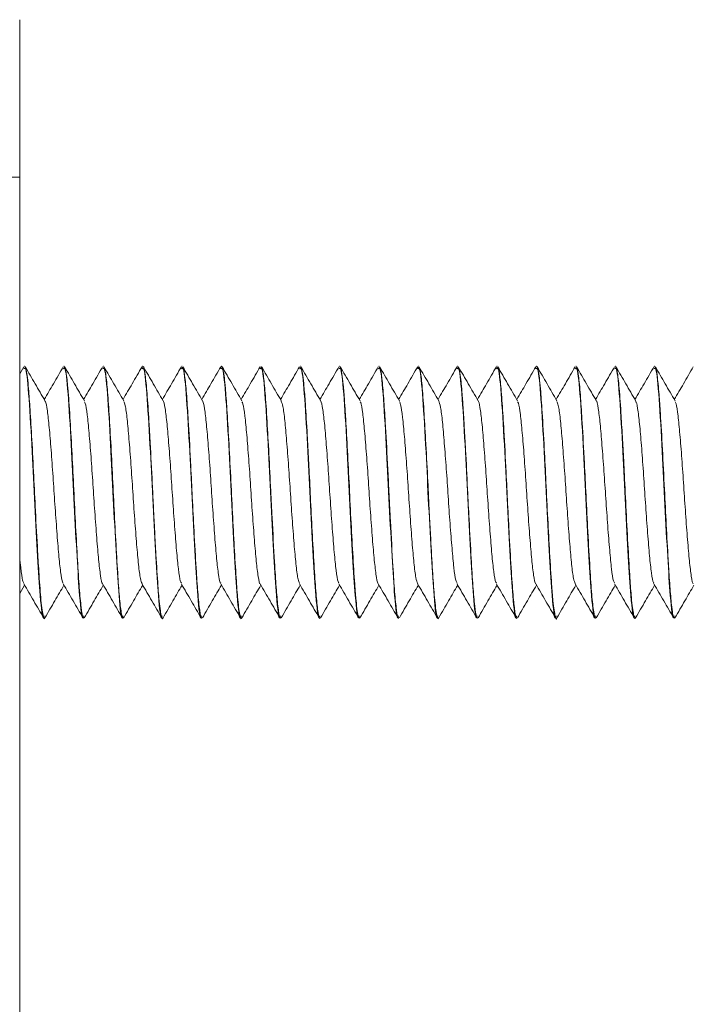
# Model space of a CAD drawing. Header units: millimetres. Extents: x 15 to 1486, y -3131 to -190.
# Tile 66 of 83: x 528 to 550, y -274 to -242. Entities that reach past the tile are written whole.
import ezdxf

# ---------------------------------------------------------------- set-up
doc = ezdxf.new("R2010")
doc.units = ezdxf.units.MM

msp = doc.modelspace()

# ---------------------------------------------------------------- linework, layer by layer
at = {"color": 7, "linetype": 'Continuous', "lineweight": 15}
for p, q in [((528.197, -242.43), (528.197, -247.43)), ((528.197, -247.43), (522.197, -247.43)), ((528.197, -247.43), (528.197, -362.43)), ((528.357, -253.43), (528.347, -253.43)), ((528.357, -253.43), (528.357, -253.43)), ((529.607, -253.43), (529.597, -253.43)), ((530.857, -253.43), (530.847, -253.43)), ((532.107, -253.43), (532.097, -253.43)), ((532.107, -253.43), (532.107, -253.43)), ((533.357, -253.43), (533.347, -253.43)), ((534.607, -253.43), (534.597, -253.43)), ((534.607, -253.43), (534.607, -253.43)), ((535.857, -253.43), (535.847, -253.43)), ((535.857, -253.43), (535.857, -253.43)), ((537.107, -253.43), (537.097, -253.43)), ((538.357, -253.43), (538.347, -253.43)), ((538.357, -253.43), (538.357, -253.43)), ((539.607, -253.43), (539.597, -253.43)), ((540.857, -253.43), (540.847, -253.43)), ((542.107, -253.43), (542.097, -253.43)), ((542.107, -253.43), (542.107, -253.43)), ((543.357, -253.43), (543.347, -253.43)), ((544.607, -253.43), (544.597, -253.43)), ((544.607, -253.43), (544.607, -253.43)), ((545.857, -253.43), (545.847, -253.43)), ((547.107, -253.43), (547.097, -253.43)), ((548.357, -253.43), (548.347, -253.43)), ((548.357, -253.43), (548.357, -253.43)), ((528.331, -253.445), (528.197, -253.675)), ((528.197, -260.642), (528.352, -260.375)), ((528.973, -261.43), (528.982, -261.43)), ((530.223, -261.43), (530.232, -261.43)), ((531.473, -261.43), (531.482, -261.43)), ((532.723, -261.43), (532.732, -261.43)), ((533.973, -261.43), (533.982, -261.43)), ((535.223, -261.43), (535.232, -261.43)), ((536.473, -261.43), (536.482, -261.43)), ((537.723, -261.43), (537.732, -261.43)), ((538.973, -261.43), (538.982, -261.43)), ((540.223, -261.43), (540.232, -261.43)), ((541.473, -261.43), (541.482, -261.43)), ((542.723, -261.43), (542.732, -261.43)), ((543.973, -261.43), (543.982, -261.43)), ((545.223, -261.43), (545.232, -261.43)), ((546.473, -261.43), (546.482, -261.43)), ((547.723, -261.43), (547.732, -261.43)), ((548.973, -261.43), (548.982, -261.43))]:
    msp.add_line(p, q, dxfattribs=at)
for points, knots in [([(529, -261.391), (528.997, -261.404), (528.979, -261.477), (528.938, -261.362), (528.876, -260.959), (528.824, -260.256), (528.79, -259.686), (528.751, -259.041), (528.701, -258.107), (528.644, -256.877), (528.585, -255.76), (528.529, -254.815), (528.473, -254.024), (528.413, -253.513), (528.374, -253.46), (528.357, -253.437)], [0, 0, 0, 0, 0.015223, 0.083641, 0.196948, 0.293382, 0.330073, 0.3639, 0.468288, 0.553958, 0.64713, 0.734781, 0.811771, 0.921678, 1, 1, 1, 1]), ([(532.75, -261.4), (532.748, -261.408), (532.73, -261.488), (532.692, -261.371), (532.645, -261.087), (532.607, -260.685), (532.574, -260.246), (532.531, -259.556), (532.491, -258.834), (532.47, -258.439), (532.46, -258.249), (532.451, -258.066), (532.433, -257.701), (532.397, -256.94), (532.352, -256.07), (532.314, -255.403), (532.278, -254.816), (532.235, -254.154), (532.175, -253.633), (532.133, -253.402), (532.111, -253.452), (532.107, -253.462)], [0, 0, 0, 0, 0.007995, 0.082687, 0.190423, 0.215344, 0.256019, 0.35463, 0.416994, 0.438398, 0.450186, 0.462271, 0.481678, 0.535964, 0.638659, 0.685421, 0.71049, 0.803247, 0.897532, 0.979879, 1, 1, 1, 1]), ([(538.982, -261.398), (538.971, -261.398), (538.936, -261.399), (538.892, -261.058), (538.853, -260.634), (538.819, -260.179), (538.772, -259.407), (538.71, -258.277), (538.655, -257.102), (538.597, -255.971), (538.547, -255.118), (538.512, -254.573), (538.489, -254.254), (538.461, -253.943), (538.419, -253.588), (538.382, -253.419), (538.359, -253.435), (538.357, -253.437)], [0, 0, 0, 0, 0.057004, 0.170675, 0.203637, 0.240945, 0.339822, 0.43329, 0.525544, 0.617802, 0.707361, 0.75671, 0.79222, 0.824538, 0.888059, 0.988521, 1, 1, 1, 1]), ([(545.25, -261.406), (545.249, -261.41), (545.231, -261.505), (545.192, -261.366), (545.141, -261.057), (545.102, -260.626), (545.068, -260.166), (545.022, -259.407), (544.959, -258.272), (544.906, -257.128), (544.846, -255.952), (544.786, -254.916), (544.725, -254.043), (544.674, -253.61), (544.635, -253.471), (544.618, -253.415), (544.609, -253.441), (544.607, -253.446)], [0, 0, 0, 0, 0.003855, 0.084292, 0.193858, 0.229675, 0.261394, 0.359907, 0.448516, 0.539756, 0.622753, 0.725908, 0.8119, 0.919354, 0.955984, 0.990318, 1, 1, 1, 1]), ([(528.331, -253.514), (528.351, -253.49), (528.404, -253.426), (528.495, -254.36), (528.591, -256.004), (528.679, -257.854), (528.768, -259.535), (528.854, -260.845), (528.926, -261.527), (528.966, -261.376), (528.973, -261.351)], [0, 0, 0, 0, 0.097951, 0.255518, 0.412199, 0.5448, 0.679195, 0.811489, 0.969329, 1, 1, 1, 1]), ([(529, -254.524), (528.896, -254.345), (528.687, -253.986), (528.479, -253.626), (528.374, -253.447)], [0, 0, 0, 0, 0.499776, 1, 1, 1, 1]), ([(529.581, -253.445), (529.477, -253.625), (529.276, -253.972), (529.074, -254.318), (528.977, -254.485)], [0, 0, 0, 0, 0.518234, 1, 1, 1, 1]), ([(529.581, -253.514), (529.601, -253.49), (529.654, -253.426), (529.745, -254.36), (529.841, -256.004), (529.929, -257.854), (530.018, -259.535), (530.104, -260.845), (530.176, -261.527), (530.216, -261.376), (530.223, -261.351)], [0, 0, 0, 0, 0.097951, 0.255518, 0.412199, 0.5448, 0.679195, 0.811489, 0.969329, 1, 1, 1, 1]), ([(530.232, -261.395), (530.225, -261.403), (530.197, -261.429), (530.149, -261.126), (530.089, -260.5), (530.034, -259.606), (529.973, -258.525), (529.916, -257.358), (529.859, -256.196), (529.797, -255.11), (529.753, -254.423), (529.717, -254.01), (529.679, -253.662), (529.641, -253.412), (529.613, -253.456), (529.607, -253.465)], [0, 0, 0, 0, 0.038583, 0.134682, 0.22722, 0.319398, 0.412662, 0.507131, 0.597164, 0.691183, 0.792191, 0.820246, 0.863838, 0.970191, 1, 1, 1, 1]), ([(530.25, -254.524), (530.146, -254.345), (529.937, -253.986), (529.729, -253.626), (529.624, -253.447)], [0, 0, 0, 0, 0.499776, 1, 1, 1, 1]), ([(530.831, -253.445), (530.727, -253.625), (530.526, -253.972), (530.324, -254.318), (530.227, -254.485)], [0, 0, 0, 0, 0.5182339, 1, 1, 1, 1]), ([(530.831, -253.514), (530.851, -253.49), (530.904, -253.426), (530.995, -254.36), (531.091, -256.004), (531.179, -257.854), (531.268, -259.535), (531.354, -260.845), (531.426, -261.527), (531.466, -261.376), (531.473, -261.351)], [0, 0, 0, 0, 0.097951, 0.255518, 0.412199, 0.5448, 0.679195, 0.811489, 0.969329, 1, 1, 1, 1]), ([(531.5, -261.376), (531.493, -261.399), (531.467, -261.484), (531.422, -261.285), (531.362, -260.793), (531.307, -259.997), (531.248, -258.99), (531.188, -257.843), (531.134, -256.668), (531.073, -255.556), (531.016, -254.597), (530.96, -253.892), (530.904, -253.479), (530.871, -253.469), (530.857, -253.464)], [0, 0, 0, 0, 0.0327977, 0.122905, 0.21314, 0.2999285, 0.3931301, 0.4831111, 0.5712682, 0.6633565, 0.7530962, 0.8425761, 0.9331588, 1, 1, 1, 1]), ([(531.5, -254.524), (531.396, -254.345), (531.187, -253.986), (530.979, -253.626), (530.874, -253.447)], [0, 0, 0, 0, 0.499776, 1, 1, 1, 1]), ([(532.081, -253.445), (531.977, -253.625), (531.776, -253.972), (531.574, -254.318), (531.477, -254.485)], [0, 0, 0, 0, 0.518234, 1, 1, 1, 1]), ([(532.081, -253.514), (532.101, -253.49), (532.154, -253.426), (532.245, -254.36), (532.341, -256.004), (532.429, -257.854), (532.518, -259.535), (532.604, -260.845), (532.676, -261.527), (532.716, -261.376), (532.723, -261.351)], [0, 0, 0, 0, 0.097951, 0.255518, 0.412199, 0.5448, 0.679195, 0.811489, 0.969329, 1, 1, 1, 1]), ([(532.75, -254.524), (532.646, -254.345), (532.437, -253.986), (532.229, -253.626), (532.124, -253.447)], [0, 0, 0, 0, 0.499776, 1, 1, 1, 1]), ([(533.331, -253.445), (533.227, -253.625), (533.026, -253.972), (532.824, -254.318), (532.727, -254.485)], [0, 0, 0, 0, 0.518234, 1, 1, 1, 1]), ([(533.331, -253.514), (533.351, -253.49), (533.404, -253.426), (533.495, -254.36), (533.591, -256.004), (533.679, -257.854), (533.768, -259.535), (533.854, -260.845), (533.926, -261.527), (533.966, -261.376), (533.973, -261.351)], [0, 0, 0, 0, 0.097951, 0.255518, 0.412199, 0.5448, 0.679195, 0.811489, 0.969329, 1, 1, 1, 1]), ([(533.982, -261.404), (533.978, -261.411), (533.954, -261.449), (533.91, -261.206), (533.852, -260.664), (533.796, -259.8), (533.735, -258.754), (533.678, -257.621), (533.623, -256.449), (533.562, -255.353), (533.504, -254.427), (533.448, -253.79), (533.397, -253.449), (533.367, -253.461), (533.357, -253.466)], [0, 0, 0, 0, 0.023399, 0.114953, 0.210084, 0.294167, 0.401005, 0.487393, 0.566398, 0.680108, 0.764662, 0.852539, 0.95072, 1, 1, 1, 1]), ([(534, -254.524), (533.896, -254.345), (533.687, -253.986), (533.479, -253.626), (533.374, -253.447)], [0, 0, 0, 0, 0.499776, 1, 1, 1, 1]), ([(534.581, -253.445), (534.477, -253.625), (534.276, -253.972), (534.074, -254.318), (533.977, -254.485)], [0, 0, 0, 0, 0.5182339, 1, 1, 1, 1]), ([(534.581, -253.514), (534.601, -253.49), (534.654, -253.426), (534.745, -254.36), (534.841, -256.004), (534.929, -257.854), (535.018, -259.535), (535.104, -260.845), (535.176, -261.527), (535.216, -261.376), (535.223, -261.351)], [0, 0, 0, 0, 0.097951, 0.255518, 0.412199, 0.5448, 0.679195, 0.811489, 0.969329, 1, 1, 1, 1]), ([(535.25, -261.386), (535.246, -261.402), (535.226, -261.482), (535.186, -261.348), (535.125, -260.944), (535.067, -260.152), (535.01, -259.204), (534.95, -258.087), (534.896, -256.909), (534.835, -255.761), (534.778, -254.801), (534.723, -254.03), (534.664, -253.52), (534.625, -253.465), (534.607, -253.44)], [0, 0, 0, 0, 0.018629, 0.091973, 0.199164, 0.283871, 0.375739, 0.462441, 0.553201, 0.646117, 0.73628, 0.814913, 0.91583, 1, 1, 1, 1]), ([(535.25, -254.524), (535.146, -254.345), (534.937, -253.986), (534.729, -253.626), (534.624, -253.447)], [0, 0, 0, 0, 0.499776, 1, 1, 1, 1]), ([(535.831, -253.445), (535.727, -253.625), (535.526, -253.972), (535.324, -254.318), (535.227, -254.485)], [0, 0, 0, 0, 0.518234, 1, 1, 1, 1]), ([(535.831, -253.514), (535.851, -253.49), (535.904, -253.426), (535.995, -254.36), (536.091, -256.004), (536.179, -257.854), (536.268, -259.535), (536.354, -260.845), (536.426, -261.527), (536.466, -261.376), (536.473, -261.351)], [0, 0, 0, 0, 0.097951, 0.255518, 0.412199, 0.5448, 0.679195, 0.811489, 0.969329, 1, 1, 1, 1]), ([(536.482, -261.395), (536.475, -261.403), (536.446, -261.435), (536.397, -261.114), (536.338, -260.479), (536.28, -259.547), (536.22, -258.461), (536.162, -257.272), (536.11, -256.206), (536.048, -255.124), (535.993, -254.257), (535.933, -253.684), (535.888, -253.415), (535.863, -253.458), (535.857, -253.469)], [0, 0, 0, 0, 0.036089, 0.143422, 0.229046, 0.314033, 0.435697, 0.503425, 0.59862, 0.690222, 0.788521, 0.876763, 0.969513, 1, 1, 1, 1]), ([(536.5, -254.524), (536.396, -254.345), (536.187, -253.986), (535.979, -253.626), (535.874, -253.447)], [0, 0, 0, 0, 0.499776, 1, 1, 1, 1]), ([(537.081, -253.445), (536.977, -253.625), (536.776, -253.972), (536.574, -254.318), (536.477, -254.485)], [0, 0, 0, 0, 0.518234, 1, 1, 1, 1]), ([(537.081, -253.514), (537.101, -253.49), (537.154, -253.426), (537.245, -254.36), (537.341, -256.004), (537.429, -257.854), (537.518, -259.535), (537.604, -260.845), (537.676, -261.527), (537.716, -261.376), (537.723, -261.351)], [0, 0, 0, 0, 0.0979513, 0.2555181, 0.4121988, 0.5448001, 0.6791952, 0.811489, 0.9693289, 1, 1, 1, 1]), ([(537.732, -261.423), (537.731, -261.425), (537.711, -261.466), (537.671, -261.276), (537.611, -260.779), (537.556, -259.975), (537.498, -258.975), (537.44, -257.885), (537.4, -257.015), (537.361, -256.266), (537.319, -255.483), (537.277, -254.79), (537.244, -254.314), (537.205, -253.868), (537.158, -253.484), (537.121, -253.466), (537.107, -253.459)], [0, 0, 0, 0, 0.005831, 0.098974, 0.192435, 0.282603, 0.376976, 0.466942, 0.548129, 0.582836, 0.649942, 0.747405, 0.783794, 0.81937, 0.930914, 1, 1, 1, 1]), ([(537.75, -254.524), (537.646, -254.345), (537.437, -253.986), (537.229, -253.626), (537.124, -253.447)], [0, 0, 0, 0, 0.499776, 1, 1, 1, 1]), ([(538.331, -253.445), (538.227, -253.625), (538.026, -253.972), (537.824, -254.318), (537.727, -254.485)], [0, 0, 0, 0, 0.518234, 1, 1, 1, 1]), ([(538.331, -253.514), (538.351, -253.49), (538.404, -253.426), (538.495, -254.36), (538.591, -256.004), (538.679, -257.854), (538.768, -259.535), (538.854, -260.845), (538.926, -261.527), (538.966, -261.376), (538.973, -261.351)], [0, 0, 0, 0, 0.097951, 0.255518, 0.412199, 0.5448, 0.679195, 0.811489, 0.969329, 1, 1, 1, 1]), ([(539, -254.524), (538.896, -254.345), (538.687, -253.986), (538.479, -253.626), (538.374, -253.447)], [0, 0, 0, 0, 0.499776, 1, 1, 1, 1]), ([(539.581, -253.445), (539.477, -253.625), (539.276, -253.972), (539.074, -254.318), (538.977, -254.485)], [0, 0, 0, 0, 0.518234, 1, 1, 1, 1]), ([(539.581, -253.514), (539.601, -253.49), (539.654, -253.426), (539.745, -254.36), (539.841, -256.004), (539.929, -257.854), (540.018, -259.535), (540.104, -260.845), (540.176, -261.527), (540.216, -261.376), (540.223, -261.351)], [0, 0, 0, 0, 0.0979513, 0.2555181, 0.4121988, 0.5448001, 0.6791952, 0.811489, 0.9693289, 1, 1, 1, 1]), ([(540.232, -261.406), (540.228, -261.413), (540.204, -261.448), (540.159, -261.203), (540.099, -260.637), (540.039, -259.696), (539.984, -258.719), (539.95, -258.044), (539.941, -257.88), (539.94, -257.856), (539.94, -257.847), (539.94, -257.847), (539.94, -257.847), (539.94, -257.847), (539.94, -257.847), (539.94, -257.847), (539.94, -257.843), (539.939, -257.834), (539.938, -257.813), (539.936, -257.772), (539.932, -257.688), (539.919, -257.431), (539.901, -257.028), (539.859, -256.21), (539.808, -255.3), (539.751, -254.388), (539.697, -253.783), (539.646, -253.451), (539.618, -253.463), (539.607, -253.468)], [0, 0, 0, 0, 0.022856, 0.118347, 0.211032, 0.300624, 0.426755, 0.460696, 0.464521, 0.46648, 0.466512, 0.466526, 0.46653, 0.466532, 0.466534, 0.466545, 0.466635, 0.467348, 0.468776, 0.471632, 0.477343, 0.488766, 0.533382, 0.573466, 0.687241, 0.765362, 0.858942, 0.948234, 1, 1, 1, 1]), ([(540.25, -254.524), (540.146, -254.345), (539.937, -253.986), (539.729, -253.626), (539.624, -253.447)], [0, 0, 0, 0, 0.499776, 1, 1, 1, 1]), ([(540.831, -253.445), (540.727, -253.625), (540.526, -253.972), (540.324, -254.318), (540.227, -254.485)], [0, 0, 0, 0, 0.5182339, 1, 1, 1, 1]), ([(540.831, -253.514), (540.851, -253.49), (540.904, -253.426), (540.995, -254.36), (541.091, -256.004), (541.179, -257.854), (541.268, -259.535), (541.354, -260.845), (541.426, -261.527), (541.466, -261.376), (541.473, -261.351)], [0, 0, 0, 0, 0.0979513, 0.2555181, 0.4121988, 0.5448001, 0.6791952, 0.811489, 0.9693289, 1, 1, 1, 1]), ([(541.5, -261.388), (541.496, -261.403), (541.474, -261.486), (541.432, -261.335), (541.369, -260.875), (541.31, -260.048), (541.26, -259.189), (541.221, -258.463), (541.185, -257.762), (541.144, -256.869), (541.086, -255.778), (541.026, -254.766), (540.971, -254.003), (540.911, -253.508), (540.875, -253.473), (540.857, -253.456)], [0, 0, 0, 0, 0.0187879, 0.1009718, 0.2087101, 0.2959857, 0.3852544, 0.4418092, 0.4733552, 0.5508659, 0.6474673, 0.7329169, 0.8268496, 0.9177198, 1, 1, 1, 1]), ([(541.5, -254.524), (541.396, -254.345), (541.187, -253.986), (540.979, -253.626), (540.874, -253.447)], [0, 0, 0, 0, 0.499776, 1, 1, 1, 1]), ([(542.081, -253.445), (541.977, -253.625), (541.776, -253.972), (541.574, -254.318), (541.477, -254.485)], [0, 0, 0, 0, 0.518234, 1, 1, 1, 1]), ([(542.081, -253.514), (542.101, -253.49), (542.154, -253.426), (542.245, -254.36), (542.341, -256.004), (542.429, -257.854), (542.518, -259.535), (542.604, -260.845), (542.676, -261.527), (542.716, -261.376), (542.723, -261.351)], [0, 0, 0, 0, 0.097951, 0.255518, 0.412199, 0.5448, 0.679195, 0.811489, 0.969329, 1, 1, 1, 1]), ([(542.732, -261.402), (542.725, -261.407), (542.696, -261.429), (542.646, -261.111), (542.586, -260.447), (542.528, -259.51), (542.468, -258.427), (542.41, -257.232), (542.36, -256.218), (542.321, -255.518), (542.301, -255.186), (542.294, -255.072), (542.29, -255.019), (542.289, -254.997), (542.284, -254.921), (542.269, -254.677), (542.235, -254.186), (542.185, -253.691), (542.138, -253.418), (542.114, -253.459), (542.107, -253.47)], [0, 0, 0, 0, 0.0362725, 0.1425276, 0.2328538, 0.323997, 0.4301005, 0.5075383, 0.6090406, 0.6724859, 0.6920715, 0.7035352, 0.7062208, 0.7078041, 0.7103584, 0.7289466, 0.7837394, 0.8782452, 0.9677988, 1, 1, 1, 1]), ([(542.75, -254.524), (542.646, -254.345), (542.437, -253.986), (542.229, -253.626), (542.124, -253.447)], [0, 0, 0, 0, 0.499776, 1, 1, 1, 1]), ([(543.331, -253.445), (543.227, -253.625), (543.026, -253.972), (542.824, -254.318), (542.727, -254.485)], [0, 0, 0, 0, 0.518234, 1, 1, 1, 1]), ([(543.331, -253.514), (543.351, -253.49), (543.404, -253.426), (543.495, -254.36), (543.591, -256.004), (543.679, -257.854), (543.768, -259.535), (543.854, -260.845), (543.926, -261.527), (543.966, -261.376), (543.973, -261.351)], [0, 0, 0, 0, 0.097951, 0.255518, 0.412199, 0.5448, 0.679195, 0.811489, 0.969329, 1, 1, 1, 1]), ([(543.982, -261.42), (543.981, -261.423), (543.96, -261.474), (543.922, -261.274), (543.862, -260.793), (543.806, -259.972), (543.744, -258.921), (543.687, -257.815), (543.633, -256.653), (543.572, -255.536), (543.513, -254.556), (543.457, -253.873), (543.403, -253.475), (543.371, -253.466), (543.357, -253.463)], [0, 0, 0, 0, 0.006828, 0.100495, 0.185929, 0.282303, 0.386728, 0.471423, 0.550678, 0.662552, 0.748788, 0.840976, 0.934427, 1, 1, 1, 1]), ([(544, -254.524), (543.896, -254.345), (543.687, -253.986), (543.479, -253.626), (543.374, -253.447)], [0, 0, 0, 0, 0.499776, 1, 1, 1, 1]), ([(544.581, -253.445), (544.477, -253.625), (544.276, -253.972), (544.074, -254.318), (543.977, -254.485)], [0, 0, 0, 0, 0.518234, 1, 1, 1, 1]), ([(544.581, -253.514), (544.601, -253.49), (544.654, -253.426), (544.745, -254.36), (544.841, -256.004), (544.929, -257.854), (545.018, -259.535), (545.104, -260.845), (545.176, -261.527), (545.216, -261.376), (545.223, -261.351)], [0, 0, 0, 0, 0.097951, 0.255518, 0.412199, 0.5448, 0.679195, 0.811489, 0.969329, 1, 1, 1, 1]), ([(545.25, -254.524), (545.146, -254.345), (544.937, -253.986), (544.729, -253.626), (544.624, -253.447)], [0, 0, 0, 0, 0.499776, 1, 1, 1, 1]), ([(545.831, -253.445), (545.727, -253.625), (545.526, -253.972), (545.324, -254.318), (545.227, -254.485)], [0, 0, 0, 0, 0.518234, 1, 1, 1, 1]), ([(545.831, -253.514), (545.851, -253.49), (545.904, -253.426), (545.995, -254.36), (546.091, -256.004), (546.179, -257.854), (546.268, -259.535), (546.354, -260.845), (546.426, -261.527), (546.466, -261.376), (546.473, -261.351)], [0, 0, 0, 0, 0.097951, 0.255518, 0.412199, 0.5448, 0.679195, 0.811489, 0.969329, 1, 1, 1, 1]), ([(546.482, -261.399), (546.477, -261.408), (546.456, -261.444), (546.414, -261.226), (546.356, -260.723), (546.298, -259.841), (546.234, -258.744), (546.176, -257.576), (546.119, -256.374), (546.058, -255.293), (546, -254.372), (545.943, -253.743), (545.892, -253.434), (545.865, -253.455), (545.857, -253.461)], [0, 0, 0, 0, 0.026502, 0.103544, 0.200499, 0.2945, 0.398977, 0.491982, 0.574544, 0.685466, 0.768458, 0.86232, 0.961696, 1, 1, 1, 1]), ([(546.5, -254.524), (546.396, -254.345), (546.187, -253.986), (545.979, -253.626), (545.874, -253.447)], [0, 0, 0, 0, 0.499776, 1, 1, 1, 1]), ([(547.081, -253.445), (546.977, -253.625), (546.776, -253.972), (546.574, -254.318), (546.477, -254.485)], [0, 0, 0, 0, 0.518234, 1, 1, 1, 1]), ([(547.081, -253.514), (547.101, -253.49), (547.154, -253.426), (547.245, -254.36), (547.341, -256.004), (547.429, -257.854), (547.518, -259.535), (547.604, -260.845), (547.676, -261.527), (547.716, -261.376), (547.723, -261.351)], [0, 0, 0, 0, 0.097951, 0.255518, 0.412199, 0.5448, 0.679195, 0.811489, 0.969329, 1, 1, 1, 1]), ([(547.75, -261.388), (547.746, -261.404), (547.724, -261.483), (547.681, -261.334), (547.621, -260.895), (547.566, -260.13), (547.51, -259.2), (547.449, -258.061), (547.409, -257.199), (547.383, -256.673), (547.361, -256.259), (547.327, -255.627), (547.277, -254.774), (547.222, -254.013), (547.161, -253.512), (547.124, -253.462), (547.107, -253.439)], [0, 0, 0, 0, 0.019795, 0.101113, 0.209144, 0.282909, 0.371953, 0.468581, 0.556155, 0.569704, 0.59252, 0.654911, 0.72543, 0.825878, 0.919142, 1, 1, 1, 1]), ([(547.75, -254.524), (547.646, -254.345), (547.437, -253.986), (547.229, -253.626), (547.124, -253.447)], [0, 0, 0, 0, 0.499776, 1, 1, 1, 1]), ([(548.331, -253.445), (548.227, -253.625), (548.026, -253.972), (547.824, -254.318), (547.727, -254.485)], [0, 0, 0, 0, 0.518234, 1, 1, 1, 1]), ([(548.331, -253.514), (548.351, -253.49), (548.404, -253.426), (548.495, -254.36), (548.591, -256.004), (548.679, -257.854), (548.768, -259.535), (548.854, -260.845), (548.926, -261.527), (548.966, -261.376), (548.973, -261.351)], [0, 0, 0, 0, 0.097951, 0.255518, 0.412199, 0.5448, 0.679195, 0.811489, 0.969329, 1, 1, 1, 1]), ([(548.982, -261.394), (548.974, -261.402), (548.944, -261.43), (548.894, -261.092), (548.844, -260.542), (548.81, -260.023), (548.772, -259.397), (548.721, -258.494), (548.663, -257.285), (548.601, -256.041), (548.542, -255.025), (548.488, -254.221), (548.434, -253.68), (548.387, -253.417), (548.363, -253.451), (548.357, -253.459)], [0, 0, 0, 0, 0.039597, 0.14905, 0.231839, 0.275537, 0.322102, 0.417309, 0.507434, 0.610092, 0.715163, 0.781632, 0.878408, 0.972709, 1, 1, 1, 1]), ([(549, -254.524), (548.896, -254.345), (548.687, -253.986), (548.479, -253.626), (548.374, -253.447)], [0, 0, 0, 0, 0.499776, 1, 1, 1, 1]), ([(549.581, -253.445), (549.477, -253.625), (549.276, -253.972), (549.074, -254.318), (548.977, -254.485)], [0, 0, 0, 0, 0.518234, 1, 1, 1, 1]), ([(529, -254.547), (529.004, -254.548), (529.028, -254.551), (529.076, -254.821), (529.135, -255.34), (529.194, -256.072), (529.257, -256.92), (529.314, -257.819), (529.377, -258.679), (529.437, -259.43), (529.495, -259.983), (529.546, -260.287), (529.573, -260.303), (529.58, -260.308)], [0, 0, 0, 0, 0.023062, 0.128162, 0.231727, 0.33546, 0.440516, 0.543226, 0.648084, 0.752281, 0.855417, 0.960595, 1, 1, 1, 1]), ([(530.25, -254.556), (530.26, -254.567), (530.289, -254.6), (530.343, -254.939), (530.4, -255.523), (530.461, -256.292), (530.523, -257.163), (530.58, -258.06), (530.644, -258.895), (530.702, -259.606), (530.762, -260.091), (530.807, -260.333), (530.828, -260.326), (530.83, -260.326)], [0, 0, 0, 0, 0.052136, 0.157294, 0.260146, 0.364708, 0.469279, 0.572125, 0.677282, 0.780548, 0.884589, 0.989521, 1, 1, 1, 1]), ([(531.499, -254.545), (531.515, -254.578), (531.551, -254.653), (531.609, -255.076), (531.666, -255.718), (531.729, -256.521), (531.788, -257.407), (531.847, -258.296), (531.911, -259.105), (531.967, -259.756), (532.027, -260.199), (532.064, -260.284), (532.081, -260.323)], [0, 0, 0, 0, 0.081257, 0.185826, 0.288247, 0.393004, 0.496457, 0.599719, 0.704527, 0.806984, 0.911455, 1, 1, 1, 1]), ([(532.75, -254.529), (532.751, -254.528), (532.771, -254.52), (532.814, -254.752), (532.874, -255.223), (532.932, -255.926), (532.996, -256.755), (533.053, -257.652), (533.115, -258.525), (533.177, -259.302), (533.234, -259.897), (533.288, -260.253), (533.319, -260.292), (533.331, -260.307)], [0, 0, 0, 0, 0.003337, 0.108179, 0.212379, 0.315498, 0.420668, 0.5236, 0.628035, 0.732713, 0.835489, 0.940614, 1, 1, 1, 1]), ([(534, -254.552), (534.006, -254.555), (534.032, -254.566), (534.081, -254.856), (534.139, -255.396), (534.2, -256.14), (534.262, -256.996), (534.319, -257.895), (534.382, -258.748), (534.442, -259.487), (534.5, -260.02), (534.549, -260.302), (534.575, -260.309), (534.58, -260.311)], [0, 0, 0, 0, 0.032194, 0.137355, 0.240637, 0.34467, 0.449613, 0.552308, 0.6573, 0.761219, 0.864606, 0.969748, 1, 1, 1, 1]), ([(535.25, -254.555), (535.261, -254.572), (535.293, -254.616), (535.348, -254.98), (535.405, -255.583), (535.467, -256.364), (535.528, -257.24), (535.586, -258.135), (535.649, -258.961), (535.707, -259.658), (535.768, -260.121), (535.81, -260.346), (535.83, -260.336), (535.83, -260.336)], [0, 0, 0, 0, 0.061356, 0.166453, 0.269192, 0.37394, 0.478281, 0.581283, 0.686455, 0.78949, 0.893789, 0.998566, 1, 1, 1, 1]), ([(536.499, -254.538), (536.517, -254.58), (536.554, -254.671), (536.614, -255.123), (536.671, -255.782), (536.734, -256.594), (536.793, -257.484), (536.853, -258.369), (536.916, -259.168), (536.972, -259.803), (537.03, -260.216), (537.066, -260.286), (537.081, -260.316)], [0, 0, 0, 0, 0.090531, 0.194931, 0.297422, 0.402257, 0.505401, 0.608976, 0.713691, 0.816099, 0.920724, 1, 1, 1, 1]), ([(537.75, -254.538), (537.752, -254.538), (537.774, -254.535), (537.819, -254.782), (537.879, -255.276), (537.938, -255.993), (538.001, -256.831), (538.058, -257.729), (538.12, -258.596), (538.182, -259.362), (538.239, -259.938), (538.292, -260.269), (538.321, -260.297), (538.33, -260.306)], [0, 0, 0, 0, 0.012396, 0.117379, 0.221306, 0.324678, 0.429817, 0.532616, 0.637267, 0.741745, 0.844656, 0.949827, 1, 1, 1, 1]), ([(539, -254.555), (539.008, -254.561), (539.035, -254.581), (539.087, -254.893), (539.144, -255.454), (539.205, -256.21), (539.267, -257.073), (539.324, -257.971), (539.387, -258.816), (539.447, -259.542), (539.506, -260.054), (539.553, -260.316), (539.576, -260.317), (539.58, -260.317)], [0, 0, 0, 0, 0.041357, 0.146539, 0.249591, 0.35389, 0.458683, 0.561416, 0.666506, 0.770111, 0.873802, 0.97887, 1, 1, 1, 1]), ([(540.25, -254.552), (540.263, -254.575), (540.297, -254.633), (540.353, -255.024), (540.41, -255.644), (540.472, -256.436), (540.533, -257.317), (540.591, -258.209), (540.654, -259.029), (540.712, -259.7), (540.773, -260.178), (540.812, -260.283), (540.832, -260.334)], [0, 0, 0, 0, 0.07041, 0.175126, 0.277531, 0.382147, 0.485942, 0.588876, 0.693744, 0.796324, 0.900566, 1, 1, 1, 1]), ([(541.499, -254.528), (541.518, -254.581), (541.558, -254.69), (541.619, -255.172), (541.676, -255.847), (541.74, -256.668), (541.798, -257.561), (541.858, -258.441), (541.921, -259.23), (541.978, -259.847), (542.034, -260.233), (542.067, -260.288), (542.081, -260.31)], [0, 0, 0, 0, 0.099821, 0.204014, 0.306628, 0.411502, 0.514382, 0.618238, 0.722821, 0.825232, 0.929972, 1, 1, 1, 1]), ([(542.75, -254.546), (542.754, -254.546), (542.778, -254.549), (542.825, -254.815), (542.884, -255.331), (542.943, -256.06), (543.006, -256.907), (543.063, -257.805), (543.126, -258.667), (543.186, -259.42), (543.244, -259.977), (543.295, -260.284), (543.323, -260.302), (543.33, -260.307)], [0, 0, 0, 0, 0.02149, 0.126577, 0.230195, 0.333873, 0.438944, 0.541663, 0.646493, 0.750735, 0.853834, 0.959013, 1, 1, 1, 1]), ([(544, -254.556), (544.009, -254.566), (544.039, -254.597), (544.092, -254.932), (544.149, -255.512), (544.211, -256.28), (544.272, -257.149), (544.329, -258.047), (544.393, -258.883), (544.451, -259.596), (544.511, -260.086), (544.556, -260.33), (544.578, -260.325), (544.58, -260.324)], [0, 0, 0, 0, 0.050548, 0.155713, 0.25859, 0.363117, 0.467723, 0.570548, 0.675699, 0.77901, 0.883002, 0.987958, 1, 1, 1, 1]), ([(545.249, -254.546), (545.265, -254.578), (545.3, -254.65), (545.358, -255.069), (545.415, -255.707), (545.478, -256.508), (545.538, -257.394), (545.596, -258.283), (545.66, -259.093), (545.717, -259.748), (545.776, -260.196), (545.814, -260.284), (545.831, -260.324)], [0, 0, 0, 0, 0.07966, 0.184254, 0.286668, 0.391407, 0.494914, 0.598123, 0.702944, 0.805414, 0.909855, 1, 1, 1, 1]), ([(546.5, -254.527), (546.5, -254.527), (546.52, -254.518), (546.563, -254.747), (546.624, -255.214), (546.681, -255.915), (546.745, -256.742), (546.802, -257.638), (546.864, -258.513), (546.926, -259.291), (546.983, -259.89), (547.038, -260.25), (547.069, -260.292), (547.081, -260.307)], [0, 0, 0, 0, 0.001779, 0.106593, 0.210836, 0.313917, 0.419088, 0.522049, 0.626443, 0.731152, 0.83391, 0.939023, 1, 1, 1, 1]), ([(547.75, -254.551), (547.756, -254.554), (547.781, -254.564), (547.83, -254.85), (547.889, -255.387), (547.949, -256.128), (548.011, -256.983), (548.068, -257.882), (548.131, -258.736), (548.191, -259.477), (548.249, -260.013), (548.299, -260.299), (548.324, -260.308), (548.33, -260.31)], [0, 0, 0, 0, 0.030617, 0.13577, 0.239097, 0.343081, 0.448046, 0.55074, 0.655712, 0.759681, 0.863021, 0.968172, 1, 1, 1, 1]), ([(549, -254.555), (549.011, -254.571), (549.042, -254.613), (549.097, -254.973), (549.154, -255.572), (549.216, -256.351), (549.277, -257.226), (549.335, -258.122), (549.398, -258.95), (549.456, -259.649), (549.517, -260.116), (549.56, -260.344), (549.58, -260.334), (549.58, -260.334)], [0, 0, 0, 0, 0.059764, 0.164875, 0.267629, 0.372348, 0.476731, 0.579702, 0.684875, 0.787946, 0.892203, 0.997009, 1, 1, 1, 1]), ([(528.197, -259.489), (528.208, -259.604), (528.238, -259.935), (528.285, -260.233), (528.318, -260.288), (528.331, -260.31)], [0, 0, 0, 0, 0.245322, 0.701792, 1, 1, 1, 1]), ([(528.33, -260.338), (528.435, -260.517), (528.643, -260.877), (528.852, -261.236), (528.956, -261.416)], [0, 0, 0, 0, 0.49978, 1, 1, 1, 1]), ([(528.999, -261.414), (529.104, -261.234), (529.304, -260.888), (529.506, -260.542), (529.602, -260.375)], [0, 0, 0, 0, 0.519041, 1, 1, 1, 1]), ([(529.58, -260.338), (529.685, -260.517), (529.893, -260.877), (530.102, -261.236), (530.206, -261.416)], [0, 0, 0, 0, 0.49978, 1, 1, 1, 1]), ([(530.249, -261.414), (530.354, -261.234), (530.554, -260.888), (530.756, -260.542), (530.852, -260.375)], [0, 0, 0, 0, 0.519041, 1, 1, 1, 1]), ([(530.83, -260.338), (530.935, -260.517), (531.143, -260.877), (531.352, -261.236), (531.456, -261.416)], [0, 0, 0, 0, 0.4997805, 1, 1, 1, 1]), ([(531.499, -261.414), (531.604, -261.234), (531.804, -260.888), (532.006, -260.542), (532.102, -260.375)], [0, 0, 0, 0, 0.519041, 1, 1, 1, 1]), ([(532.08, -260.338), (532.185, -260.517), (532.393, -260.877), (532.602, -261.236), (532.706, -261.416)], [0, 0, 0, 0, 0.49978, 1, 1, 1, 1]), ([(532.749, -261.414), (532.854, -261.234), (533.054, -260.888), (533.256, -260.542), (533.352, -260.375)], [0, 0, 0, 0, 0.519041, 1, 1, 1, 1]), ([(533.33, -260.338), (533.435, -260.517), (533.643, -260.877), (533.852, -261.236), (533.956, -261.416)], [0, 0, 0, 0, 0.4997805, 1, 1, 1, 1]), ([(533.999, -261.414), (534.104, -261.234), (534.304, -260.888), (534.506, -260.542), (534.602, -260.375)], [0, 0, 0, 0, 0.519041, 1, 1, 1, 1]), ([(534.58, -260.338), (534.685, -260.517), (534.893, -260.877), (535.102, -261.236), (535.206, -261.416)], [0, 0, 0, 0, 0.49978, 1, 1, 1, 1]), ([(535.249, -261.414), (535.354, -261.234), (535.554, -260.888), (535.756, -260.542), (535.852, -260.375)], [0, 0, 0, 0, 0.519041, 1, 1, 1, 1]), ([(535.83, -260.338), (535.935, -260.517), (536.143, -260.877), (536.352, -261.236), (536.456, -261.416)], [0, 0, 0, 0, 0.49978, 1, 1, 1, 1]), ([(536.499, -261.414), (536.604, -261.234), (536.804, -260.888), (537.006, -260.542), (537.102, -260.375)], [0, 0, 0, 0, 0.519041, 1, 1, 1, 1]), ([(537.08, -260.338), (537.185, -260.517), (537.393, -260.877), (537.602, -261.236), (537.706, -261.416)], [0, 0, 0, 0, 0.49978, 1, 1, 1, 1]), ([(537.749, -261.414), (537.854, -261.234), (538.054, -260.888), (538.256, -260.542), (538.352, -260.375)], [0, 0, 0, 0, 0.519041, 1, 1, 1, 1]), ([(538.33, -260.338), (538.435, -260.517), (538.643, -260.877), (538.852, -261.236), (538.956, -261.416)], [0, 0, 0, 0, 0.49978, 1, 1, 1, 1]), ([(538.999, -261.414), (539.104, -261.234), (539.304, -260.888), (539.506, -260.542), (539.602, -260.375)], [0, 0, 0, 0, 0.519041, 1, 1, 1, 1]), ([(539.58, -260.338), (539.685, -260.517), (539.893, -260.877), (540.102, -261.236), (540.206, -261.416)], [0, 0, 0, 0, 0.49978, 1, 1, 1, 1]), ([(540.249, -261.414), (540.354, -261.234), (540.554, -260.888), (540.756, -260.542), (540.852, -260.375)], [0, 0, 0, 0, 0.519041, 1, 1, 1, 1]), ([(540.83, -260.338), (540.935, -260.517), (541.143, -260.877), (541.352, -261.236), (541.456, -261.416)], [0, 0, 0, 0, 0.4997805, 1, 1, 1, 1]), ([(541.499, -261.414), (541.604, -261.234), (541.804, -260.888), (542.006, -260.542), (542.102, -260.375)], [0, 0, 0, 0, 0.519041, 1, 1, 1, 1]), ([(542.08, -260.338), (542.185, -260.517), (542.393, -260.877), (542.602, -261.236), (542.706, -261.416)], [0, 0, 0, 0, 0.49978, 1, 1, 1, 1]), ([(542.749, -261.414), (542.854, -261.234), (543.054, -260.888), (543.256, -260.542), (543.352, -260.375)], [0, 0, 0, 0, 0.519041, 1, 1, 1, 1]), ([(543.33, -260.338), (543.435, -260.517), (543.643, -260.877), (543.852, -261.236), (543.956, -261.416)], [0, 0, 0, 0, 0.4997805, 1, 1, 1, 1]), ([(543.999, -261.414), (544.104, -261.234), (544.304, -260.888), (544.506, -260.542), (544.602, -260.375)], [0, 0, 0, 0, 0.5190413, 1, 1, 1, 1]), ([(544.58, -260.338), (544.685, -260.517), (544.893, -260.877), (545.102, -261.236), (545.206, -261.416)], [0, 0, 0, 0, 0.49978, 1, 1, 1, 1]), ([(545.249, -261.414), (545.354, -261.234), (545.554, -260.888), (545.756, -260.542), (545.852, -260.375)], [0, 0, 0, 0, 0.5190413, 1, 1, 1, 1]), ([(545.83, -260.338), (545.935, -260.517), (546.143, -260.877), (546.352, -261.236), (546.456, -261.416)], [0, 0, 0, 0, 0.49978, 1, 1, 1, 1]), ([(546.499, -261.414), (546.604, -261.234), (546.804, -260.888), (547.006, -260.542), (547.102, -260.375)], [0, 0, 0, 0, 0.519041, 1, 1, 1, 1]), ([(547.08, -260.338), (547.185, -260.517), (547.393, -260.877), (547.602, -261.236), (547.706, -261.416)], [0, 0, 0, 0, 0.49978, 1, 1, 1, 1]), ([(547.749, -261.414), (547.854, -261.234), (548.054, -260.888), (548.256, -260.542), (548.352, -260.375)], [0, 0, 0, 0, 0.5190413, 1, 1, 1, 1]), ([(548.33, -260.338), (548.435, -260.517), (548.643, -260.877), (548.852, -261.236), (548.956, -261.416)], [0, 0, 0, 0, 0.4997805, 1, 1, 1, 1]), ([(548.999, -261.414), (549.104, -261.234), (549.304, -260.888), (549.506, -260.542), (549.602, -260.375)], [0, 0, 0, 0, 0.519041, 1, 1, 1, 1])]:
    msp.add_open_spline(points, degree=3, knots=knots, dxfattribs=at)

doc.saveas('drawing.dxf')
